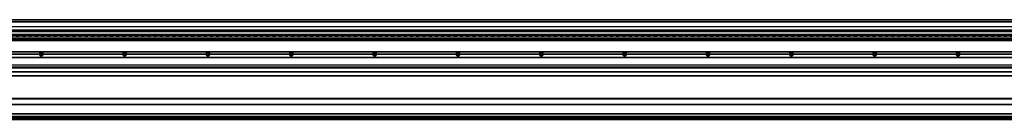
# Model space of a CAD drawing. Header units: millimetres. Extents: x -235 to 9216, y -109 to 485.
# Tile 34 of 44: x 4490 to 6853, y 92 to 332. Entities that reach past the tile are written whole.
import ezdxf

# ---------------------------------------------------------------- set-up
doc = ezdxf.new("R2010")
doc.units = ezdxf.units.MM
doc.linetypes.add('DASHED', pattern=[15, 7, -8])
doc.linetypes.add('DOT_CENTER', pattern=[14, 12, -1, 0, -1])
doc.layers.add('1', color=7, linetype='Continuous')

# ---------------------------------------------------------------- blocks, each defined once
blk = doc.blocks.new('Li-80_PERFIL__11', base_point=(830.4, 196.6))
at = {"color": 7, "linetype": 'Continuous'}
for p, q in [((830.4, 255.1), (9110.4, 255.1)), ((830.4, 254.9), (9110.4, 254.9)), ((9110.4, 241.1), (830.4, 241.1)), ((830.4, 240.9), (9110.4, 240.9)), ((830.4, 240.6), (9110.4, 240.6)), ((4346.8, 249.4), (4537, 249.4)), ((4346.8, 249.1), (4537, 249.1)), ((4537, 248.8), (4346.8, 248.8)), ((4546.8, 249.4), (4737, 249.4)), ((4546.8, 249.1), (4737, 249.1)), ((4737, 248.8), (4546.8, 248.8)), ((4746.8, 249.4), (4937, 249.4)), ((4746.8, 249.1), (4937, 249.1)), ((4937, 248.8), (4746.8, 248.8)), ((4946.8, 249.4), (5137, 249.4)), ((4946.8, 249.1), (5137, 249.1)), ((5137, 248.8), (4946.8, 248.8)), ((5146.8, 249.4), (5337, 249.4)), ((5146.8, 249.1), (5337, 249.1)), ((5337, 248.8), (5146.8, 248.8)), ((5346.8, 249.4), (5537, 249.4)), ((5346.8, 249.1), (5537, 249.1)), ((5537, 248.8), (5346.8, 248.8)), ((5546.8, 249.4), (5737, 249.4)), ((5546.8, 249.1), (5737, 249.1)), ((5737, 248.8), (5546.8, 248.8)), ((5746.8, 249.4), (5937, 249.4)), ((5746.8, 249.1), (5937, 249.1)), ((5937, 248.8), (5746.8, 248.8)), ((5946.8, 249.4), (6137, 249.4)), ((5946.8, 249.1), (6137, 249.1)), ((6137, 248.8), (5946.8, 248.8)), ((6146.8, 249.4), (6337, 249.4)), ((6146.8, 249.1), (6337, 249.1)), ((6337, 248.8), (6146.8, 248.8)), ((6346.8, 249.4), (6537, 249.4)), ((6346.8, 249.1), (6537, 249.1)), ((6537, 248.8), (6346.8, 248.8)), ((6546.8, 249.4), (6737, 249.4)), ((6546.8, 249.1), (6737, 249.1)), ((6737, 248.8), (6546.8, 248.8)), ((6746.8, 249.4), (6937, 249.4)), ((6746.8, 249.1), (6937, 249.1)), ((6937, 248.8), (6746.8, 248.8)), ((830.4, 223.1), (9110.4, 223.1)), ((830.4, 222.9), (9110.4, 222.9)), ((9110.4, 217.9), (830.4, 217.9)), ((830.4, 217.8), (9110.4, 217.8)), ((9110.4, 216.3), (830.4, 216.3)), ((830.4, 216.1), (9110.4, 216.1)), ((9110.4, 216), (830.4, 216)), ((9110.4, 206.6), (830.4, 206.6)), ((830.4, 206.5), (9110.4, 206.5)), ((9110.4, 197.1), (830.4, 197.1)), ((946.4, 196.6), (9110.4, 196.6))]:
    blk.add_line(p, q, dxfattribs=at)
for centre in [(4541.9, 249.1), (4741.9, 249.1), (4941.9, 249.1), (5141.9, 249.1), (5341.9, 249.1), (5541.9, 249.1), (5741.9, 249.1), (5941.9, 249.1), (6141.9, 249.1), (6341.9, 249.1), (6541.9, 249.1), (6741.9, 249.1)]:
    blk.add_circle(centre, 3.15, dxfattribs=at)
for centre, start, end in [((4541.9, 249.1), 3.5101, 176.4899), ((4541.9, 249.1), 176.4899, 180), ((4541.9, 249.1), 180, 183.5101), ((4541.9, 249.1), 183.5101, 356.4899), ((4541.9, 249.1), 0, 3.5101), ((4541.9, 249.1), 356.4899, 0), ((4741.9, 249.1), 3.5101, 176.4899), ((4741.9, 249.1), 176.4899, 180), ((4741.9, 249.1), 180, 183.5101), ((4741.9, 249.1), 183.5101, 356.4899), ((4741.9, 249.1), 0, 3.5101), ((4741.9, 249.1), 356.4899, 0), ((4941.9, 249.1), 3.5101, 176.4899), ((4941.9, 249.1), 176.4899, 180), ((4941.9, 249.1), 180, 183.5101), ((4941.9, 249.1), 183.5101, 356.4899), ((4941.9, 249.1), 0, 3.5101), ((4941.9, 249.1), 356.4899, 0), ((5141.9, 249.1), 3.5101, 176.4899), ((5141.9, 249.1), 176.4899, 180), ((5141.9, 249.1), 180, 183.5101), ((5141.9, 249.1), 183.5101, 356.4899), ((5141.9, 249.1), 0, 3.5101), ((5141.9, 249.1), 356.4899, 0), ((5341.9, 249.1), 3.5101, 176.4899), ((5341.9, 249.1), 176.4899, 180), ((5341.9, 249.1), 180, 183.5101), ((5341.9, 249.1), 183.5101, 356.4899), ((5341.9, 249.1), 0, 3.5101), ((5341.9, 249.1), 356.4899, 0), ((5541.9, 249.1), 3.5101, 176.4899), ((5541.9, 249.1), 176.4899, 180), ((5541.9, 249.1), 180, 183.5101), ((5541.9, 249.1), 183.5101, 356.4899), ((5541.9, 249.1), 0, 3.5101), ((5541.9, 249.1), 356.4899, 0), ((5741.9, 249.1), 3.5101, 176.4899), ((5741.9, 249.1), 176.4899, 180), ((5741.9, 249.1), 180, 183.5101), ((5741.9, 249.1), 183.5101, 356.4899), ((5741.9, 249.1), 0, 3.5101), ((5741.9, 249.1), 356.4899, 0), ((5941.9, 249.1), 3.5101, 176.4899), ((5941.9, 249.1), 176.4899, 180), ((5941.9, 249.1), 180, 183.5101), ((5941.9, 249.1), 183.5101, 356.4899), ((5941.9, 249.1), 0, 3.5101), ((5941.9, 249.1), 356.4899, 0), ((6141.9, 249.1), 3.5101, 176.4899), ((6141.9, 249.1), 176.4899, 180), ((6141.9, 249.1), 180, 183.5101), ((6141.9, 249.1), 183.5101, 356.4899), ((6141.9, 249.1), 0, 3.5101), ((6141.9, 249.1), 356.4899, 0), ((6341.9, 249.1), 3.5101, 176.4899), ((6341.9, 249.1), 176.4899, 180), ((6341.9, 249.1), 180, 183.5101), ((6341.9, 249.1), 183.5101, 356.4899), ((6341.9, 249.1), 0, 3.5101), ((6341.9, 249.1), 356.4899, 0), ((6541.9, 249.1), 3.5101, 176.4899), ((6541.9, 249.1), 176.4899, 180), ((6541.9, 249.1), 180, 183.5101), ((6541.9, 249.1), 183.5101, 356.4899), ((6541.9, 249.1), 0, 3.5101), ((6541.9, 249.1), 356.4899, 0), ((6741.9, 249.1), 3.5101, 176.4899), ((6741.9, 249.1), 176.4899, 180), ((6741.9, 249.1), 180, 183.5101), ((6741.9, 249.1), 183.5101, 356.4899), ((6741.9, 249.1), 0, 3.5101), ((6741.9, 249.1), 356.4899, 0)]:
    blk.add_arc(centre, 4.9, start, end, dxfattribs=at)
at = {"layer": '1', "color": 2, "linetype": 'DOT_CENTER'}
for p, q in [((4547.8, 249.1), (4536, 249.1)), ((4541.9, 255), (4541.9, 243.2)), ((4747.8, 249.1), (4736, 249.1)), ((4741.9, 255), (4741.9, 243.2)), ((4947.8, 249.1), (4936, 249.1)), ((4941.9, 255), (4941.9, 243.2)), ((5147.8, 249.1), (5136, 249.1)), ((5141.9, 255), (5141.9, 243.2)), ((5347.8, 249.1), (5336, 249.1)), ((5341.9, 255), (5341.9, 243.2)), ((5547.8, 249.1), (5536, 249.1)), ((5541.9, 255), (5541.9, 243.2)), ((5747.8, 249.1), (5736, 249.1)), ((5741.9, 255), (5741.9, 243.2)), ((5947.8, 249.1), (5936, 249.1)), ((5941.9, 255), (5941.9, 243.2)), ((6147.8, 249.1), (6136, 249.1)), ((6141.9, 255), (6141.9, 243.2)), ((6347.8, 249.1), (6336, 249.1)), ((6341.9, 255), (6341.9, 243.2)), ((6547.8, 249.1), (6536, 249.1)), ((6541.9, 255), (6541.9, 243.2)), ((6747.8, 249.1), (6736, 249.1)), ((6741.9, 255), (6741.9, 243.2))]:
    blk.add_line(p, q, dxfattribs=at)
blk = doc.blocks.new('Li-80__15', base_point=(799.6, 168.7))
blk.add_blockref('Li-80_PERFIL__11', (830.4, 196.6))
blk = doc.blocks.new('A2', base_point=(1171, 212))
blk.add_blockref('Li-80__15', (799.6, 168.7))
blk = doc.blocks.new('Li-80_PERFIL__22', base_point=(830.4, 91.9))
at = {"color": 7, "linetype": 'Continuous'}
for p, q in [((8973.5, 141.9), (955.3, 141.9)), ((8975.5, 128.1), (953.4, 128.1)), ((953.4, 127.9), (8975.5, 127.9)), ((953.4, 127.6), (8975.5, 127.6)), ((8975, 140.4), (953.8, 140.4)), ((8977.5, 95.9), (951.4, 95.9)), ((951.7, 96.1), (8977.2, 96.1)), ((953.2, 98.6), (8975.6, 98.6)), ((8975.6, 98.9), (953.3, 98.9)), ((953.4, 106.1), (8975.5, 106.1)), ((953.4, 105.9), (8975.5, 105.9)), ((953.4, 105.6), (8975.5, 105.6)), ((9110.4, 92.1), (830.4, 92.1)), ((830.4, 91.9), (9110.4, 91.9))]:
    blk.add_line(p, q, dxfattribs=at)
for points in [[(4537, 98.6), (4537, 98.5), (4537, 98.3), (4537, 98), (4537, 97.7), (4537, 97.4), (4537, 97.1), (4537, 96.7), (4537, 96.4), (4537, 96.3), (4537, 96.2)], [(4546.8, 96.2), (4546.8, 96.3), (4546.8, 96.4), (4546.8, 96.7), (4546.8, 97.1), (4546.8, 97.4), (4546.8, 97.7), (4546.8, 98), (4546.8, 98.3), (4546.8, 98.5), (4546.8, 98.6)], [(4737, 98.6), (4737, 98.5), (4737, 98.3), (4737, 98), (4737, 97.7), (4737, 97.4), (4737, 97.1), (4737, 96.7), (4737, 96.4), (4737, 96.3), (4737, 96.2)], [(4746.8, 96.2), (4746.8, 96.3), (4746.8, 96.4), (4746.8, 96.7), (4746.8, 97.1), (4746.8, 97.4), (4746.8, 97.7), (4746.8, 98), (4746.8, 98.3), (4746.8, 98.5), (4746.8, 98.6)], [(4937, 98.6), (4937, 98.5), (4937, 98.3), (4937, 98), (4937, 97.7), (4937, 97.4), (4937, 97.1), (4937, 96.7), (4937, 96.4), (4937, 96.3), (4937, 96.2)], [(4946.8, 96.2), (4946.8, 96.3), (4946.8, 96.4), (4946.8, 96.7), (4946.8, 97.1), (4946.8, 97.4), (4946.8, 97.7), (4946.8, 98), (4946.8, 98.3), (4946.8, 98.5), (4946.8, 98.6)], [(5137, 98.6), (5137, 98.5), (5137, 98.3), (5137, 98), (5137, 97.7), (5137, 97.4), (5137, 97.1), (5137, 96.7), (5137, 96.4), (5137, 96.3), (5137, 96.2)], [(5146.8, 96.2), (5146.8, 96.3), (5146.8, 96.4), (5146.8, 96.7), (5146.8, 97.1), (5146.8, 97.4), (5146.8, 97.7), (5146.8, 98), (5146.8, 98.3), (5146.8, 98.5), (5146.8, 98.6)], [(5337, 98.6), (5337, 98.5), (5337, 98.3), (5337, 98), (5337, 97.7), (5337, 97.4), (5337, 97.1), (5337, 96.7), (5337, 96.4), (5337, 96.3), (5337, 96.2)], [(5346.8, 96.2), (5346.8, 96.3), (5346.8, 96.4), (5346.8, 96.7), (5346.8, 97.1), (5346.8, 97.4), (5346.8, 97.7), (5346.8, 98), (5346.8, 98.3), (5346.8, 98.5), (5346.8, 98.6)], [(5537, 98.6), (5537, 98.5), (5537, 98.3), (5537, 98), (5537, 97.7), (5537, 97.4), (5537, 97.1), (5537, 96.7), (5537, 96.4), (5537, 96.3), (5537, 96.2)], [(5546.8, 96.2), (5546.8, 96.3), (5546.8, 96.4), (5546.8, 96.7), (5546.8, 97.1), (5546.8, 97.4), (5546.8, 97.7), (5546.8, 98), (5546.8, 98.3), (5546.8, 98.5), (5546.8, 98.6)], [(5737, 98.6), (5737, 98.5), (5737, 98.3), (5737, 98), (5737, 97.7), (5737, 97.4), (5737, 97.1), (5737, 96.7), (5737, 96.4), (5737, 96.3), (5737, 96.2)], [(5746.8, 96.2), (5746.8, 96.3), (5746.8, 96.4), (5746.8, 96.7), (5746.8, 97.1), (5746.8, 97.4), (5746.8, 97.7), (5746.8, 98), (5746.8, 98.3), (5746.8, 98.5), (5746.8, 98.6)], [(5937, 98.6), (5937, 98.5), (5937, 98.3), (5937, 98), (5937, 97.7), (5937, 97.4), (5937, 97.1), (5937, 96.7), (5937, 96.4), (5937, 96.3), (5937, 96.2)], [(5946.8, 96.2), (5946.8, 96.3), (5946.8, 96.4), (5946.8, 96.7), (5946.8, 97.1), (5946.8, 97.4), (5946.8, 97.7), (5946.8, 98), (5946.8, 98.3), (5946.8, 98.5), (5946.8, 98.6)], [(6137, 98.6), (6137, 98.5), (6137, 98.3), (6137, 98), (6137, 97.7), (6137, 97.4), (6137, 97.1), (6137, 96.7), (6137, 96.4), (6137, 96.3), (6137, 96.2)], [(6146.8, 96.2), (6146.8, 96.3), (6146.8, 96.4), (6146.8, 96.7), (6146.8, 97.1), (6146.8, 97.4), (6146.8, 97.7), (6146.8, 98), (6146.8, 98.3), (6146.8, 98.5), (6146.8, 98.6)], [(6337, 98.6), (6337, 98.5), (6337, 98.3), (6337, 98), (6337, 97.7), (6337, 97.4), (6337, 97.1), (6337, 96.7), (6337, 96.4), (6337, 96.3), (6337, 96.2)], [(6346.8, 96.2), (6346.8, 96.3), (6346.8, 96.4), (6346.8, 96.7), (6346.8, 97.1), (6346.8, 97.4), (6346.8, 97.7), (6346.8, 98), (6346.8, 98.3), (6346.8, 98.5), (6346.8, 98.6)], [(6537, 98.6), (6537, 98.5), (6537, 98.3), (6537, 98), (6537, 97.7), (6537, 97.4), (6537, 97.1), (6537, 96.7), (6537, 96.4), (6537, 96.3), (6537, 96.2)], [(6546.8, 96.2), (6546.8, 96.3), (6546.8, 96.4), (6546.8, 96.7), (6546.8, 97.1), (6546.8, 97.4), (6546.8, 97.7), (6546.8, 98), (6546.8, 98.3), (6546.8, 98.5), (6546.8, 98.6)], [(6737, 98.6), (6737, 98.5), (6737, 98.3), (6737, 98), (6737, 97.7), (6737, 97.4), (6737, 97.1), (6737, 96.7), (6737, 96.4), (6737, 96.3), (6737, 96.2)], [(6746.8, 96.2), (6746.8, 96.3), (6746.8, 96.4), (6746.8, 96.7), (6746.8, 97.1), (6746.8, 97.4), (6746.8, 97.7), (6746.8, 98), (6746.8, 98.3), (6746.8, 98.5), (6746.8, 98.6)]]:
    blk.add_open_spline(points, degree=3, knots=[0, 0, 0, 0, 0.280873, 0.594526, 0.901799, 1.239732, 1.577665, 1.884938, 2.198591, 2.479465, 2.479465, 2.479465, 2.479465], dxfattribs=at)
blk = doc.blocks.new('Li-80__24', base_point=(799.6, 91.9))
blk.add_blockref('Li-80_PERFIL__22', (830.4, 91.9))
blk = doc.blocks.new('B1', base_point=(1171, 116.9))
blk.add_blockref('Li-80__24', (799.6, 91.9))
blk = doc.blocks.new('Li-80_PERFIL__45', base_point=(830.4, 282.1))
at = {"color": 7, "linetype": 'Continuous'}
for p, q in [((830.4, 332.1), (9110.4, 332.1)), ((830.4, 332.1), (9110.4, 332.1)), ((9110.4, 331.5), (830.4, 331.5)), ((830.4, 331.2), (9110.4, 331.2)), ((9110.4, 330.8), (830.4, 330.8)), ((9110.4, 327.1), (830.4, 327.1)), ((950.9, 327.1), (8931.9, 327.1)), ((969.7, 326.6), (8917.2, 326.6)), ((980.2, 315.5), (8916.4, 315.5)), ((980.2, 315.3), (8916.4, 315.3)), ((980.2, 307.9), (8916.4, 307.9)), ((980.2, 307.7), (8916.4, 307.7)), ((843.4, 287.6), (9097.4, 287.6)), ((9097.4, 287.2), (843.4, 287.2)), ((8916.4, 296.3), (966.4, 296.3)), ((966.4, 294.6), (8916.4, 294.6)), ((8916.4, 304), (980.2, 304)), ((980.2, 303.5), (8916.4, 303.5)), ((8931.7, 292.3), (1166.9, 292.3)), ((830.4, 282.6), (8974, 282.6)), ((9110.4, 282.4), (830.4, 282.4)), ((830.4, 282.1), (8981.7, 282.1)), ((9097.4, 283.1), (843.4, 283.1))]:
    blk.add_line(p, q, dxfattribs=at)
at = {"color": 2, "linetype": 'DASHED'}
blk.add_line((1166.9, 292.3), (8931.7, 292.3), dxfattribs=at)
blk = doc.blocks.new('Li-80__48', base_point=(799.6, 282.1))
blk.add_blockref('Li-80_PERFIL__45', (830.4, 282.1))
blk = doc.blocks.new('E1', base_point=(1171, 307.1))
blk.add_blockref('Li-80__48', (799.6, 282.1))

msp = doc.modelspace()

# ---------------------------------------------------------------- block references
for name, p in [('E1', (1171, 307.1)), ('A2', (1171, 212)), ('B1', (1171, 116.9))]:
    msp.add_blockref(name, p)

doc.saveas('drawing.dxf')
